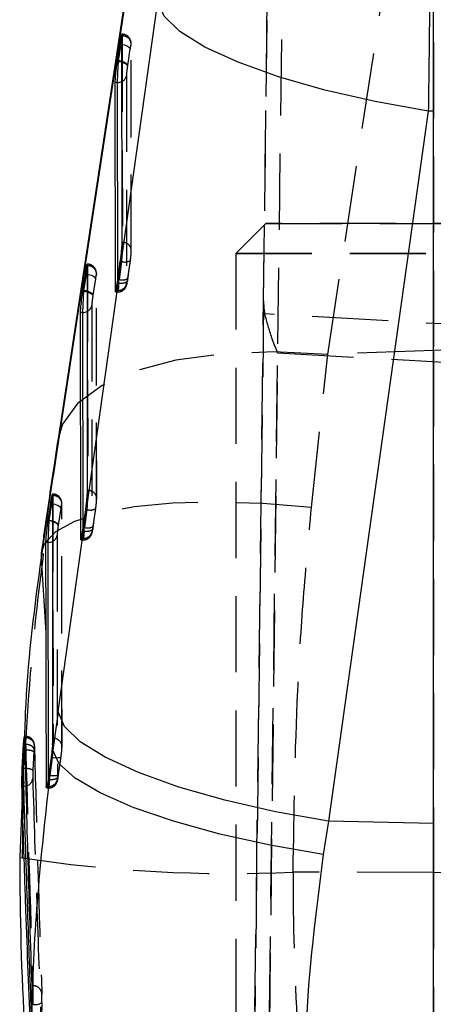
# Model space of a CAD drawing. Extents: x 59 to 746, y 13 to 589.
# Tile 39 of 46: x 414 to 428, y 539 to 572. Entities that reach past the tile are written whole.
import ezdxf

# ---------------------------------------------------------------- set-up
doc = ezdxf.new("R2010")
doc.units = 0
doc.header["$LTSCALE"] = 2
doc.linetypes.add('HIDDEN', pattern=[1.905, 1.27, -0.635])
doc.layers.get('0').update_dxf_attribs({"linetype": 'CONTINUOUS'})

msp = doc.modelspace()

# ---------------------------------------------------------------- linework, layer by layer
at = {"color": 7, "linetype": 'HIDDEN'}
for p, q in [((424.354141, 560.783317), (427.685766, 582.619449)), ((427.877641, 582.626751), (427.877641, 560.91707)), ((421.080758, 470.330095), (422.427344, 580.544045)), ((422.894276, 578.911891), (421.567082, 470.285153)), ((422.20778, 562.570145), (422.374458, 576.213202)), ((417.478646, 571.462235), (417.468746, 571.462235)), ((417.482436, 571.410468), (417.476766, 571.410468)), ((417.482436, 571.410468), (417.488493, 564.522168)), ((417.743983, 570.975265), (417.660667, 570.423385)), ((417.77961, 571.101001), (417.782436, 571.138492)), ((417.785665, 564.212671), (417.77961, 571.101001)), ((417.788493, 564.250192), (417.782436, 571.138492)), ((417.660667, 570.423385), (417.658562, 570.409289)), ((417.625871, 570.087096), (417.631965, 563.155403)), ((422.278543, 565.150013), (421.278543, 564.150145)), ((422.278543, 565.146705), (421.278543, 564.146569)), ((422.278543, 565.150013), (445.678543, 565.150013)), ((422.278543, 565.146705), (422.278543, 565.150013)), ((445.678543, 565.146705), (422.278543, 565.146705)), ((417.488493, 564.522168), (417.482822, 564.522168)), ((417.785665, 564.212671), (417.788493, 564.250192)), ((446.678543, 564.150145), (421.278543, 564.150145)), ((421.278543, 564.150145), (421.278543, 470.351612)), ((421.278543, 564.146569), (446.678543, 564.146569)), ((416.321008, 563.794127), (416.311106, 563.794127)), ((416.324796, 563.74236), (416.319127, 563.74236)), ((416.324796, 563.74236), (416.331387, 556.249073)), ((417.460187, 563.885292), (417.376668, 563.288173)), ((417.460187, 563.885292), (417.420954, 563.885292)), ((417.673776, 563.319137), (417.757295, 563.916287)), ((417.673841, 563.323459), (417.757361, 563.920608)), ((417.757361, 563.920608), (417.757295, 563.916287)), ((416.586344, 563.307157), (416.503027, 562.755277)), ((416.624796, 563.470384), (416.62197, 563.432893)), ((416.628559, 555.939576), (416.62197, 563.432893)), ((416.631386, 555.977067), (416.624796, 563.470384)), ((417.376668, 563.288173), (417.337437, 563.288173)), ((417.673841, 563.323459), (417.673776, 563.319137)), ((417.367703, 563.155403), (417.317797, 563.155403)), ((417.334792, 562.919846), (417.334486, 563.267252)), ((416.503027, 562.755277), (416.500924, 562.741181)), ((417.334792, 562.919846), (417.246171, 562.919846)), ((417.254195, 562.868675), (417.338429, 562.868675)), ((416.468231, 562.418988), (416.474859, 554.882279)), ((422.20778, 562.570145), (421.080802, 470.33017)), ((433.978543, 561.478278), (422.246643, 562.132647)), ((421.566734, 470.253071), (422.673503, 560.838958)), ((422.673503, 560.838958), (433.978543, 560.208431)), ((423.808392, 555.677017), (424.354141, 560.783317)), ((427.877641, 560.91707), (424.354141, 560.783317)), ((427.877641, 560.91707), (427.877641, 543.498626)), ((415.163456, 556.126258), (415.153515, 556.126258)), ((415.167256, 556.074908), (415.161586, 556.074908)), ((415.167256, 556.074908), (415.174423, 547.976902)), ((416.331387, 556.249073), (416.325715, 556.249073)), ((415.46443, 555.765411), (415.467257, 555.802932)), ((415.471595, 547.667405), (415.46443, 555.765411)), ((415.474423, 547.704926), (415.467257, 555.802932)), ((416.628559, 555.939576), (416.631386, 555.977067)), ((415.428723, 555.639139), (415.345338, 555.086812)), ((416.30308, 555.612197), (416.219561, 555.015048)), ((416.30308, 555.612197), (416.263847, 555.612197)), ((416.516669, 555.046043), (416.600189, 555.643162)), ((416.516735, 555.050364), (416.600254, 555.647483)), ((416.600254, 555.647483), (416.600189, 555.643162)), ((415.345338, 555.086812), (415.343933, 555.077454)), ((415.310592, 554.750612), (415.317752, 546.608647)), ((416.210596, 554.882279), (416.16069, 554.882279)), ((416.177685, 554.646751), (416.177379, 554.994157)), ((416.219561, 555.015048), (416.18033, 555.015048)), ((416.516735, 555.050364), (416.516669, 555.046043)), ((416.177685, 554.646751), (416.089064, 554.646751)), ((416.097088, 554.595551), (416.181323, 554.595551)), ((414.218963, 548.060706), (414.208565, 547.781309)), ((414.251935, 548.043838), (414.218484, 548.043838)), ((414.254545, 547.992637), (414.224189, 547.992637)), ((415.174423, 547.976902), (415.168751, 547.976902)), ((414.202087, 546.974352), (414.232923, 547.592661)), ((414.232923, 547.592661), (414.232945, 547.59269)), ((414.532416, 547.522029), (414.501688, 546.911379)), ((414.537758, 547.608158), (414.532416, 547.522029)), ((415.146046, 547.339579), (415.062556, 546.742639)), ((415.146046, 547.339579), (415.107757, 547.339579)), ((415.359656, 546.773544), (415.443154, 547.370544)), ((415.359721, 546.777865), (415.44322, 547.374865)), ((415.05377, 546.612403), (415.012332, 546.612403)), ((415.020425, 546.547374), (415.020315, 546.672246)), ((415.062543, 546.742668), (415.029709, 546.742668)), ((415.053781, 546.612373), (415.05377, 546.612403)), ((415.062556, 546.742639), (415.062543, 546.742668)), ((415.020578, 546.373626), (414.947963, 546.373626)), ((414.955221, 546.322426), (415.024283, 546.322426)), ((414.149007, 544.554105), (414.141016, 543.997428)), ((427.877641, 543.498626), (423.194139, 543.516567)), ((427.877641, 543.498626), (427.877641, 474.44894)), ((414.500406, 539.722463), (414.460117, 539.722463)), ((414.498454, 539.105674), (414.454814, 539.105674))]:
    msp.add_line(p, q, dxfattribs=at)
at = {"color": 7, "linetype": 'CONTINUOUS'}
for p, q in [((427.877641, 568.899414), (427.877641, 581.490329)), ((418.671724, 579.805276), (415.340098, 557.969114)), ((418.651546, 579.538277), (415.31992, 557.702115)), ((415.34479, 548.861286), (418.67593, 572.55291)), ((417.482822, 564.522168), (417.476766, 571.410468)), ((417.398738, 571.133157), (417.31494, 570.578089)), ((417.363011, 570.578089), (417.446809, 571.133157)), ((417.446809, 571.133157), (417.398738, 571.133157)), ((417.31494, 570.578089), (417.311943, 570.558002)), ((417.360979, 570.558002), (417.311943, 570.558002)), ((417.363011, 570.578089), (417.31494, 570.578089)), ((417.360979, 570.558002), (417.363966, 570.578029)), ((417.361748, 570.557973), (417.360979, 570.558002)), ((417.240074, 569.852105), (417.246171, 562.919846)), ((417.328697, 569.852105), (417.240074, 569.852105)), ((427.71015, 568.90296), (424.379011, 545.211336)), ((427.877641, 568.899414), (427.71015, 568.90296)), ((427.877641, 545.137337), (427.877641, 568.899414)), ((416.325715, 556.249073), (416.319127, 563.74236)), ((417.337437, 563.288173), (417.420954, 563.885292)), ((416.2411, 563.46505), (416.157302, 562.909981)), ((416.205373, 562.909981), (416.28917, 563.46505)), ((416.28917, 563.46505), (416.2411, 563.46505)), ((416.157302, 562.909981), (416.154303, 562.889895)), ((416.203339, 562.889895), (416.154303, 562.889895)), ((416.205373, 562.909981), (416.157302, 562.909981)), ((416.203339, 562.889895), (416.206329, 562.909922)), ((416.204108, 562.889865), (416.203339, 562.889895)), ((417.246169, 562.919846), (417.250635, 562.871209)), ((416.082435, 562.183997), (416.089064, 554.646751)), ((416.171057, 562.183997), (416.082435, 562.183997)), ((415.168751, 547.976902), (415.161586, 556.074908)), ((415.083478, 555.797061), (414.999765, 555.242529)), ((415.047836, 555.242529), (415.131549, 555.797061)), ((415.131549, 555.797061), (415.083478, 555.797061)), ((416.18033, 555.015048), (416.263847, 555.612197)), ((414.999765, 555.242529), (414.997686, 555.228671)), ((415.046413, 555.228671), (414.997686, 555.228671)), ((415.047836, 555.242529), (414.999765, 555.242529)), ((415.046413, 555.228671), (415.048486, 555.242499)), ((415.047061, 555.228612), (415.046413, 555.228671)), ((414.924797, 554.515591), (414.927453, 551.493785)), ((415.01342, 554.515591), (414.924797, 554.515591)), ((416.089062, 554.646751), (416.093529, 554.598084)), ((414.777479, 554.149261), (414.774172, 553.998819)), ((414.774172, 553.998819), (414.927453, 551.493785)), ((414.208565, 547.781309), (414.06799, 544.004222)), ((414.145125, 546.974352), (414.176081, 547.592661)), ((414.176081, 547.592661), (414.187873, 547.781309)), ((414.232923, 547.592661), (414.176081, 547.592661)), ((415.155854, 547.761163), (415.166444, 547.588131)), ((414.202087, 546.974352), (414.145125, 546.974352)), ((414.248899, 546.97161), (414.202087, 546.974352)), ((415.029709, 546.742668), (415.012332, 546.612403)), ((414.195802, 546.375623), (414.132402, 546.375623)), ((424.379011, 545.211336), (424.200664, 544.09959)), ((427.877641, 545.137337), (424.379011, 545.211336)), ((427.877641, 529.753303), (427.877641, 545.137337))]:
    msp.add_line(p, q, dxfattribs=at)
at = {"color": 8, "linetype": 'CONTINUOUS'}
for p, q in [((417.446809, 571.133157), (417.477014, 571.128717)), ((417.334486, 563.267252), (417.328697, 569.852105)), ((416.28917, 563.46505), (416.319374, 563.460609)), ((416.177379, 554.994157), (416.171057, 562.183997)), ((415.340098, 557.969114), (415.31992, 557.702115)), ((415.161835, 555.792591), (415.131549, 555.797061)), ((415.020315, 546.672246), (415.01342, 554.515591)), ((415.020578, 546.373626), (415.020425, 546.547374))]:
    msp.add_line(p, q, dxfattribs=at)
at = {"color": 7, "linetype": 'CONTINUOUS', "flags": 128}
for points in [[(427.71015, 568.90296), (425.935424, 569.218686), (424.248376, 569.603732), (422.704899, 570.045373), (421.356132, 570.528975), (420.246762, 571.038475), (419.413545, 571.557066), (418.884087, 572.06749), (418.67593, 572.55291)], [(424.379011, 545.211336), (422.604285, 545.527062), (420.917237, 545.912108), (419.37376, 546.353748), (418.024993, 546.83735), (416.915624, 547.346851), (416.082407, 547.865441), (415.552948, 548.375866), (415.34479, 548.861286)], [(424.200664, 544.09959), (422.42851, 544.409772), (420.743681, 544.783941), (419.201825, 545.209726), (417.85387, 545.673063), (416.744341, 546.158662), (415.909883, 546.65049), (415.378062, 547.132274), (415.166444, 547.588131)], [(414.263711, 546.383014), (414.252578, 546.380838), (414.195802, 546.375623)]]:
    msp.add_lwpolyline(points, dxfattribs=at)
at = {"color": 7, "linetype": 'HIDDEN', "flags": 128}
for points in [[(417.474198, 571.439376), (417.476623, 571.456572), (417.481361, 571.452102), (417.482436, 571.410498), (417.482436, 571.410468), (417.482436, 571.410468)], [(417.477014, 571.128717), (417.504674, 571.123531), (417.560324, 571.109643), (417.611627, 571.09203), (417.656623, 571.071407), (417.693585, 571.048489), (417.721102, 571.0242), (417.738118, 570.999494), (417.743983, 570.975265)], [(416.31656, 563.771268), (416.318983, 563.788464), (416.323722, 563.783964), (416.324796, 563.74239), (416.324796, 563.74236), (416.324796, 563.74236)], [(416.319374, 563.460609), (416.347035, 563.455423), (416.402685, 563.441536), (416.45399, 563.423922), (416.498984, 563.403269), (416.535946, 563.380381), (416.563463, 563.356092), (416.58048, 563.331386), (416.586344, 563.307157)], [(424.354141, 560.783317), (422.550815, 560.868492), (420.839101, 560.802749), (419.27762, 560.588261), (417.91985, 560.232451), (416.812294, 559.747448), (415.992882, 559.149882), (415.489681, 558.460256), (415.340098, 557.969114)], [(415.159023, 556.103101), (415.161688, 556.121966), (415.166177, 556.116155), (415.167256, 556.074938), (415.167256, 556.074908), (415.167256, 556.074908)], [(423.808392, 555.677017), (422.179668, 555.810383), (420.620538, 555.858811), (419.1744, 555.820903), (417.881508, 555.69773), (416.777846, 555.49272), (415.894138, 555.211565), (415.254979, 554.862103), (414.87816, 554.454079), (414.777479, 554.149261)], [(415.428723, 555.639139), (415.422857, 555.663368), (415.405842, 555.688104), (415.378325, 555.712393), (415.341363, 555.735281), (415.296367, 555.755934), (415.245064, 555.773547), (415.189414, 555.787405), (415.161835, 555.792591)], [(415.146046, 547.339579), (415.204993, 547.333261), (415.2616, 547.330072), (415.313617, 547.330132), (415.35898, 547.33344), (415.395886, 547.339907), (415.422868, 547.349205), (415.438859, 547.361037), (415.44322, 547.374865)], [(440.079445, 543.498626), (438.556762, 543.49353), (437.0319, 543.489894), (435.505585, 543.487718), (433.978543, 543.486973), (432.451501, 543.487718), (430.925186, 543.489894), (429.400324, 543.49353), (427.877641, 543.498626)]]:
    msp.add_lwpolyline(points, dxfattribs=at)
at = {"color": 8, "linetype": 'CONTINUOUS', "flags": 128}
msp.add_lwpolyline([(415.02429, 546.328714), (415.022627, 546.324989), (415.020578, 546.373597), (415.020578, 546.373626), (415.020578, 546.373626)], dxfattribs=at)
at = {"color": 7, "linetype": 'HIDDEN'}
for centre, radius, start, end in [((417.496919, 571.125), 0.285835, 2.7055351, 92.9043038), ((417.354459, 570.134504), 0.275521, 296.6645557, 350.0919669), ((417.502975, 564.236699), 0.285836, 2.7056937, 92.9041453), ((416.339281, 563.456894), 0.285833, 2.7050583, 92.9047806), ((417.576005, 564.214595), 0.349076, 250.6228836, 301.2882393), ((417.492514, 563.617496), 0.349104, 250.6196527, 301.2800994), ((417.345269, 563.21186), 0.292202, 267.9450245, 348.8598206), ((416.196789, 562.466418), 0.275555, 296.6685453, 350.0886689), ((433.978543, 399.987446), 161.045226, 87.82893539, 92.17106461), ((415.181738, 555.789438), 0.285837, 2.7059291, 92.9042639), ((416.345843, 555.963577), 0.285862, 2.704853, 92.898738), ((416.418925, 555.941525), 0.349109, 250.6199812, 301.279771), ((415.0403, 554.797194), 0.274277, 296.5590677, 350.22182), ((416.188193, 554.938734), 0.292172, 267.9388918, 348.8588954), ((416.335379, 555.344346), 0.349072, 250.622555, 301.2885679), ((414.270262, 547.709339), 0.283735, 359.1149178, 93.1755395), ((415.190138, 547.694574), 0.282765, 354.4863284, 93.1859434), ((414.270387, 546.5012), 0.4709, 60.581282, 92.615421), ((414.211443, 546.663463), 0.285278, 280.5571908, 354.5731017), ((415.031344, 546.665406), 0.291978, 267.8868969, 348.7908002), ((421.068097, 589.367859), 45.900555, 261.2278223, 272.6548003), ((414.516152, 539.438766), 0.284134, 1.0355919, 93.1767913), ((414.581461, 539.497754), 0.40077, 258.0464296, 302.7575117)]:
    msp.add_arc(centre, radius, start, end, dxfattribs=at)
at = {"color": 7, "linetype": 'CONTINUOUS'}
for centre, radius, start, end in [((417.329406, 570.175757), 0.323653, 269.8745196, 297.350683), ((416.171898, 562.507111), 0.323115, 269.8508857, 297.3739902)]:
    msp.add_arc(centre, radius, start, end, dxfattribs=at)
at = {"color": 8, "linetype": 'CONTINUOUS'}
msp.add_arc((415.014074, 554.839204), 0.323614, 269.8842337, 297.3867526, dxfattribs=at)
at = {"color": 7, "linetype": 'CONTINUOUS'}
for centre, major_axis, ratio, start_param, end_param in [((415.58263, 558.66432), (1.781494, 11.913678), 0.024864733, 0.000530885, 0.003718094), ((417.363494, 570.460621), (0.296674, -0.04455), 0.387844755, 1.23518044, 1.627378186), ((417.322966, 563.420758), (0.068955, 0.548433), 0.057504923, 4.214584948, 4.475442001), ((414.424991, 550.996209), (1.781494, 11.913678), 0.024864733, 0.000530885, 0.003718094), ((416.205855, 562.792511), (0.296674, -0.04455), 0.387844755, 1.23518044, 1.627378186), ((415.318008, 546.622891), (3.293592, 26.194833), 0.057502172, 1.141335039, 1.292594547), ((412.428528, 537.771814), (2.620069, 17.47067), 0.016953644, 0.000375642, 0.002542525), ((415.048164, 555.124056), (0.296663, -0.044624), 0.391228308, 1.235219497, 1.628494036), ((416.165859, 555.147646), (0.068955, 0.548433), 0.057504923, 4.214584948, 4.475442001), ((495.719344, 516.303502), (-12.36546, 259.205038), 0.30801992, 1.419935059, 1.439844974), ((417.292096, 528.946147), (9.886289, 78.628348), 0.057502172, 1.321961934, 1.338663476), ((494.787148, 531.537905), (-12.379551, 259.449725), 0.307729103, 1.492656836, 1.524566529), ((494.443406, 537.155505), (79.999724, -1.523524), 0.971868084, 3.029847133, 3.037585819), ((493.959285, 545.067246), (14.656589, 82.766754), 0.948889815, 1.749939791, 1.819374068)]:
    msp.add_ellipse(centre, major_axis=major_axis, ratio=ratio, start_param=start_param, end_param=end_param, dxfattribs=at)
at = {"color": 7, "linetype": 'HIDDEN'}
for centre, major_axis, ratio, start_param, end_param in [((417.363494, 570.460621), (0.296674, -0.04455), 0.387844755, 0.062820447, 1.23518044), ((417.370113, 563.420758), (0.031154, 0.548447), 0.026375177, 4.208853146, 4.469710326), ((417.667286, 563.383519), (0.031237, 0.248441), 0.057504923, 4.214584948, 4.475475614), ((416.205855, 562.792511), (0.296674, -0.04455), 0.387844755, 0.062820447, 1.23518044), ((422.707819, 562.5703), (0.016778, 1.064241), 0.469749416, 1.57834703, 2.002004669), ((415.048164, 555.124056), (0.296663, -0.044624), 0.391228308, 0.062915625, 1.235219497), ((416.213006, 555.147646), (0.031154, 0.548447), 0.026375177, 4.208853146, 4.469710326), ((416.510179, 555.110408), (0.031237, 0.248441), 0.057504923, 4.214584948, 4.475475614), ((495.094769, 532.502757), (-12.425975, 260.422662), 0.307729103, 1.496605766, 1.528390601), ((495.094769, 532.230487), (-12.419668, 260.136521), 0.306915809, 1.496629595, 1.528414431), ((415.055941, 546.875314), (0.031306, 0.549659), 0.026444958, 4.215120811, 4.470171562), ((415.353114, 546.838075), (0.031389, 0.249653), 0.057504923, 4.220672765, 4.47601129), ((493.087727, 544.631306), (11.257842, 73.63433), 0.936814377, 1.728043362, 1.797477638), ((494.790702, 537.199687), (79.879497, -4.705103), 0.984212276, 3.176466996, 3.184081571)]:
    msp.add_ellipse(centre, major_axis=major_axis, ratio=ratio, start_param=start_param, end_param=end_param, dxfattribs=at)
at = {"color": 7, "linetype": 'CONTINUOUS'}
for points, knots in [([(427.82222, 581.485948), (427.821829, 581.198109), (427.821047, 580.622434), (427.814947, 579.430046), (427.805319, 578.030328), (427.792233, 576.445402), (427.776049, 574.720033), (427.756762, 572.853686), (427.734667, 570.882705), (427.718322, 569.562876), (427.71015, 568.90296)], [0, 0, 0, 0, 0.122239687, 0.244478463, 0.366718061, 0.488957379, 0.611202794, 0.733447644, 0.866723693, 1, 1, 1, 1]), ([(417.459984, 571.446767), (417.453971, 571.426213), (417.441932, 571.385054), (417.41964, 571.266834), (417.404917, 571.172675), (417.398738, 571.133157)], [0, 0, 0, 0, 0.366654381, 0.734191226, 1, 1, 1, 1]), ([(417.476766, 571.410468), (417.476353, 571.434758), (417.475819, 571.466212), (417.470058, 571.457681), (417.468746, 571.455738)], [0, 0, 0, 0, 0.7722182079, 1, 1, 1, 1]), ([(417.311943, 570.558002), (417.303347, 570.497386), (417.286153, 570.376126), (417.263991, 570.185483), (417.24793, 570.016783), (417.240859, 569.907601), (417.240261, 569.865315), (417.240074, 569.852105)], [0, 0, 0, 0, 0.2254145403, 0.4509321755, 0.6749710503, 0.8984581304, 1, 1, 1, 1]), ([(417.328697, 569.852105), (417.328697, 569.852114), (417.328697, 569.881388), (417.330082, 569.949479), (417.335969, 570.105164), (417.345073, 570.287459), (417.35402, 570.44383), (417.359919, 570.530405), (417.36156, 570.556671), (417.361562, 570.556691)], [0, 0, 0, 0, 0.00007596, 0.223842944, 0.44847263, 0.673725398, 0.898885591, 0.999923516, 1, 1, 1, 1]), ([(417.361562, 570.556691), (417.361564, 570.556711), (417.361617, 570.55714), (417.361684, 570.557566), (417.361748, 570.557973)], [0, 0, 0, 0, 0.0462693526, 1, 1, 1, 1]), ([(417.361748, 570.557973), (417.396073, 570.553099), (417.437263, 570.547251), (417.471784, 570.535162), (417.477537, 570.533147)], [0, 0, 0, 0, 0.8333343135, 1, 1, 1, 1]), ([(417.420954, 563.885292), (417.429241, 563.947197), (417.445814, 564.071002), (417.465644, 564.25419), (417.479962, 564.419001), (417.481841, 564.486797), (417.482822, 564.522168)], [0, 0, 0, 0, 0.244666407, 0.489317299, 0.733569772, 1, 1, 1, 1]), ([(416.302344, 563.778659), (416.296332, 563.758105), (416.284292, 563.716947), (416.262003, 563.598726), (416.24728, 563.504567), (416.2411, 563.46505)], [0, 0, 0, 0, 0.366654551, 0.734191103, 1, 1, 1, 1]), ([(416.319127, 563.74236), (416.318714, 563.76665), (416.31818, 563.798104), (416.312418, 563.789573), (416.311106, 563.78763)], [0, 0, 0, 0, 0.7722334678, 1, 1, 1, 1]), ([(417.254195, 562.875053), (417.256902, 562.875637), (417.263378, 562.877036), (417.281903, 562.951673), (417.301566, 563.054784), (417.31397, 563.131917), (417.317843, 563.156)], [0, 0, 0, 0, 0.226158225, 0.54103439, 0.856698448, 1, 1, 1, 1]), ([(416.154303, 562.889895), (416.145709, 562.829278), (416.128516, 562.708018), (416.106354, 562.517375), (416.09029, 562.348675), (416.08322, 562.239494), (416.082622, 562.197207), (416.082435, 562.183997)], [0, 0, 0, 0, 0.225414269, 0.450931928, 0.674971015, 0.898458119, 1, 1, 1, 1]), ([(416.171057, 562.183997), (416.171057, 562.183997), (416.171057, 562.183991), (416.172446, 562.295008), (416.178328, 562.433376), (416.187436, 562.620367), (416.196384, 562.775599), (416.202279, 562.862297), (416.203921, 562.888563), (416.203922, 562.888583)], [0, 0, 0, 0, 0.000067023, 0.223851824, 0.4484789, 0.673729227, 0.898886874, 0.999923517, 1, 1, 1, 1]), ([(416.203922, 562.888583), (416.203924, 562.888603), (416.203978, 562.889033), (416.204045, 562.889459), (416.204108, 562.889865)], [0, 0, 0, 0, 0.0462693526, 1, 1, 1, 1]), ([(416.204108, 562.889865), (416.238433, 562.884991), (416.279624, 562.879143), (416.314144, 562.867054), (416.319898, 562.865039)], [0, 0, 0, 0, 0.8333343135, 1, 1, 1, 1]), ([(415.340098, 557.969114), (415.293154, 557.659753), (415.132261, 556.59946), (414.945208, 555.324645), (414.806301, 554.352588), (414.779894, 554.167798)], [0, 0, 0, 0, 0.250179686, 0.857457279, 1, 1, 1, 1]), ([(415.144703, 556.11079), (415.138598, 556.089783), (415.126535, 556.048271), (415.10427, 555.929861), (415.08967, 555.836612), (415.083478, 555.797061)], [0, 0, 0, 0, 0.371054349, 0.73323661, 1, 1, 1, 1]), ([(415.161586, 556.074908), (415.161145, 556.099078), (415.160575, 556.130312), (415.154817, 556.12178), (415.153515, 556.11985)], [0, 0, 0, 0, 0.773818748, 1, 1, 1, 1]), ([(416.263847, 555.612197), (416.272135, 555.674092), (416.288712, 555.797896), (416.308535, 555.981087), (416.322856, 556.145906), (416.324734, 556.213702), (416.325715, 556.249073)], [0, 0, 0, 0, 0.244628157, 0.489317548, 0.733569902, 1, 1, 1, 1]), ([(414.997686, 555.228671), (414.988992, 555.167581), (414.971602, 555.045397), (414.949031, 554.852407), (414.932832, 554.682666), (414.925585, 554.57196), (414.92499, 554.529392), (414.924797, 554.515591)], [0, 0, 0, 0, 0.22566239, 0.451342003, 0.675652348, 0.894838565, 1, 1, 1, 1]), ([(415.01342, 554.515591), (415.01342, 554.515601), (415.01342, 554.546489), (415.014751, 554.611598), (415.020654, 554.767485), (415.029435, 554.947365), (415.038894, 555.107245), (415.044967, 555.19657), (415.046903, 555.227549), (415.046905, 555.227568)], [0, 0, 0, 0, 0.000071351, 0.221851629, 0.440794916, 0.666757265, 0.881899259, 0.999924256, 1, 1, 1, 1]), ([(415.046905, 555.227568), (415.046907, 555.227588), (415.046951, 555.227941), (415.047008, 555.228286), (415.047061, 555.228612)], [0, 0, 0, 0, 0.056296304, 1, 1, 1, 1]), ([(415.162357, 555.203816), (415.156766, 555.2058), (415.122405, 555.217993), (415.081397, 555.223772), (415.047061, 555.228612)], [0, 0, 0, 0, 0.162703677, 1, 1, 1, 1]), ([(416.097088, 554.601928), (416.099795, 554.602524), (416.106271, 554.60395), (416.124795, 554.678581), (416.14446, 554.78166), (416.156864, 554.858791), (416.160737, 554.882875)], [0, 0, 0, 0, 0.226174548, 0.541053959, 0.856697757, 1, 1, 1, 1]), ([(414.774172, 553.998819), (414.557113, 552.392948), (414.293655, 550.443798), (414.230147, 548.417561), (414.218963, 548.060706)], [0, 0, 0, 0, 0.823882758, 1, 1, 1, 1]), ([(414.187862, 547.78116), (414.191754, 547.831143), (414.199536, 547.931088), (414.210537, 548.022501), (414.219052, 548.054191), (414.223023, 548.030952), (414.223976, 547.999649), (414.224189, 547.992637)], [0, 0, 0, 0, 0.233856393, 0.467616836, 0.701588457, 0.933163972, 1, 1, 1, 1]), ([(415.155854, 547.761163), (415.159958, 547.810982), (415.167309, 547.900215), (415.168309, 547.953407), (415.168751, 547.976902)], [0, 0, 0, 0, 0.5583043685, 1, 1, 1, 1]), ([(414.601846, 532.120889), (414.503521, 534.710606), (414.30522, 539.933568), (414.877778, 545.022472), (415.166444, 547.588131)], [0, 0, 0, 0, 0.495832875, 1, 1, 1, 1]), ([(415.155854, 547.761163), (415.150393, 547.704793), (415.139475, 547.592103), (415.12136, 547.44207), (415.110552, 547.360634), (415.107757, 547.339579)], [0, 0, 0, 0, 0.42598718, 0.851588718, 1, 1, 1, 1]), ([(414.132402, 546.375623), (414.131878, 546.40748), (414.13083, 546.471191), (414.133075, 546.627706), (414.137824, 546.802113), (414.142797, 546.91942), (414.145125, 546.974352)], [0, 0, 0, 0, 0.2578208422, 0.5156166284, 0.7731764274, 1, 1, 1, 1]), ([(415.012332, 546.612403), (415.004626, 546.560157), (414.989216, 546.455678), (414.969519, 546.354446), (414.955336, 546.312914), (414.948954, 546.329379), (414.948196, 546.363194), (414.947963, 546.373626)], [0, 0, 0, 0, 0.226536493, 0.453018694, 0.679340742, 0.901069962, 1, 1, 1, 1]), ([(414.422894, 538.111648), (414.369623, 539.488929), (414.289716, 541.554853), (414.196414, 544.309538), (414.153739, 545.686927), (414.132402, 546.375623)], [0, 0, 0, 0, 0.499999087, 0.749999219, 1, 1, 1, 1]), ([(424.200664, 544.09959), (423.952128, 542.166954), (423.449473, 538.258258), (423.623603, 534.237843), (423.711635, 532.205304)], [0, 0, 0, 0, 0.4944453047, 1, 1, 1, 1]), ([(414.460117, 539.722463), (414.460785, 539.690338), (414.46212, 539.626104), (414.461349, 539.469221), (414.458854, 539.288774), (414.456146, 539.16604), (414.454814, 539.105674)], [0, 0, 0, 0, 0.252725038, 0.505323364, 0.75669492, 1, 1, 1, 1])]:
    msp.add_open_spline(points, degree=3, knots=knots, dxfattribs=at)
at = {"color": 8, "linetype": 'CONTINUOUS'}
for points, knots in [([(417.446809, 571.133157), (417.44681, 571.133177), (417.45044, 571.191245), (417.458578, 571.2935), (417.468174, 571.402443), (417.472447, 571.428644), (417.474198, 571.439376)], [0, 0, 0, 0, 0.000127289, 0.372014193, 0.742779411, 1, 1, 1, 1]), ([(416.28917, 563.46505), (416.289171, 563.465069), (416.2928, 563.523137), (416.300942, 563.625392), (416.310533, 563.734335), (416.314809, 563.760536), (416.31656, 563.771268)], [0, 0, 0, 0, 0.000127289, 0.372014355, 0.742779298, 1, 1, 1, 1]), ([(415.131549, 555.797061), (415.13155, 555.797071), (415.137434, 555.844136), (415.142242, 555.962999), (415.153408, 556.066855), (415.157379, 556.092492), (415.159023, 556.103101)], [0, 0, 0, 0, 0.000079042, 0.37448766, 0.741138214, 1, 1, 1, 1]), ([(414.449858, 538.857987), (414.407027, 539.985256), (414.364185, 541.112803), (414.280121, 543.623528), (414.237958, 544.999714), (414.195802, 546.375623)], [0, 0, 0, 0, 0.450303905, 0.450414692, 1, 1, 1, 1])]:
    msp.add_open_spline(points, degree=3, knots=knots, dxfattribs=at)
at = {"color": 7, "linetype": 'HIDDEN'}
for points, knots in [([(417.781415, 571.162423), (417.781223, 571.169108), (417.780651, 571.189055), (417.772624, 571.237446), (417.747052, 571.306573), (417.693404, 571.380909), (417.607675, 571.438366), (417.529872, 571.465847), (417.486024, 571.4599), (417.478187, 571.458837)], [0, 0, 0, 0, 0.059299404, 0.176946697, 0.318693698, 0.51889207, 0.728587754, 0.951490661, 1, 1, 1, 1]), ([(417.778259, 571.120402), (417.776995, 571.122917), (417.774395, 571.128089), (417.766186, 571.100244), (417.755727, 571.049489), (417.747898, 571.000005), (417.743983, 570.975265)], [0, 0, 0, 0, 0.240234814, 0.493914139, 0.746967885, 1, 1, 1, 1]), ([(417.477537, 570.533147), (417.501763, 570.525711), (417.556271, 570.50898), (417.618158, 570.473458), (417.649241, 570.441299), (417.657687, 570.420051), (417.658333, 570.412108), (417.658562, 570.409289)], [0, 0, 0, 0, 0.233044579, 0.524345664, 0.815671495, 0.934583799, 1, 1, 1, 1]), ([(417.658562, 570.409289), (417.656865, 570.397573), (417.651252, 570.358823), (417.642166, 570.287534), (417.633183, 570.204034), (417.627093, 570.13161), (417.626276, 570.101862), (417.625871, 570.087096)], [0, 0, 0, 0, 0.097624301, 0.322904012, 0.549333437, 0.776300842, 1, 1, 1, 1]), ([(417.488493, 564.522168), (417.488493, 564.522158), (417.488493, 564.492969), (417.487179, 564.425869), (417.481342, 564.270965), (417.472171, 564.084401), (417.46429, 563.950941), (417.460188, 563.885312), (417.460187, 563.885292)], [0, 0, 0, 0, 0.0000829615, 0.2437673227, 0.4883779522, 0.7336533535, 0.9999193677, 1, 1, 1, 1]), ([(417.757361, 563.920608), (417.761472, 563.951437), (417.769388, 564.010807), (417.778488, 564.096598), (417.784536, 564.168571), (417.785289, 564.19797), (417.785665, 564.212671)], [0, 0, 0, 0, 0.264421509, 0.509216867, 0.754599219, 1, 1, 1, 1]), ([(416.623775, 563.494315), (416.623583, 563.501), (416.623011, 563.520948), (416.614987, 563.569339), (416.589414, 563.638465), (416.535764, 563.712804), (416.450039, 563.770244), (416.372228, 563.797781), (416.328386, 563.791773), (416.32055, 563.7907)], [0, 0, 0, 0, 0.0592991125, 0.1769452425, 0.3186915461, 0.5188911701, 0.7285826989, 0.9514881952, 1, 1, 1, 1]), ([(416.62197, 563.432893), (416.621754, 563.440336), (416.621244, 563.457933), (416.616683, 563.458828), (416.608609, 563.432588), (416.598072, 563.381268), (416.590253, 563.33186), (416.586344, 563.307157)], [0, 0, 0, 0, 0.1555503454, 0.367770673, 0.5788668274, 0.7894424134, 1, 1, 1, 1]), ([(417.338236, 562.871447), (417.344234, 562.870554), (417.383453, 562.864714), (417.450213, 562.886929), (417.523027, 562.927816), (417.572732, 562.977413), (417.604451, 563.025566), (417.62286, 563.067003), (417.634645, 563.10344), (417.653996, 563.181835), (417.674675, 563.322215), (417.692834, 563.436851), (417.698188, 563.470652)], [0, 0, 0, 0, 0.020678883, 0.135207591, 0.228245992, 0.307085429, 0.37345391, 0.427991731, 0.475584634, 0.546934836, 0.866406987, 1, 1, 1, 1]), ([(417.367658, 563.156), (417.367656, 563.15598), (417.362448, 563.10043), (417.356593, 563.002386), (417.34575, 562.901044), (417.338573, 562.85956), (417.335192, 562.874979), (417.334888, 562.909024), (417.334792, 562.919846)], [0, 0, 0, 0, 0.000080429, 0.224868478, 0.448796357, 0.672195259, 0.895806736, 1, 1, 1, 1]), ([(417.664923, 563.263318), (417.660146, 563.245008), (417.650591, 563.208388), (417.581734, 563.169217), (417.483876, 563.147837), (417.406458, 563.152881), (417.367749, 563.155403)], [0, 0, 0, 0, 0.249998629, 0.500001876, 0.750003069, 1, 1, 1, 1]), ([(417.631965, 563.155403), (417.632062, 563.150309), (417.632363, 563.134393), (417.635691, 563.12714), (417.643061, 563.146562), (417.653166, 563.192057), (417.660993, 563.239499), (417.664923, 563.263318)], [0, 0, 0, 0, 0.105635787, 0.330018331, 0.553210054, 0.775686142, 1, 1, 1, 1]), ([(416.319898, 562.865039), (416.344124, 562.857603), (416.398632, 562.840872), (416.460517, 562.80535), (416.491606, 562.773191), (416.500046, 562.751943), (416.500694, 562.744), (416.500924, 562.741181)], [0, 0, 0, 0, 0.233044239, 0.524344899, 0.815672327, 0.934583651, 1, 1, 1, 1]), ([(416.500924, 562.741181), (416.499227, 562.729465), (416.493614, 562.690715), (416.484526, 562.619426), (416.475544, 562.535927), (416.469453, 562.463502), (416.468637, 562.433754), (416.468231, 562.418988)], [0, 0, 0, 0, 0.09762424, 0.32290443, 0.549333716, 0.77630098, 1, 1, 1, 1]), ([(422.673503, 560.838958), (422.672187, 560.842376), (422.60871, 561.007132), (422.434939, 561.444904), (422.319261, 561.867412), (422.246643, 562.132647)], [0, 0, 0, 0, 0.007822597, 0.377147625, 1, 1, 1, 1]), ([(415.467246, 555.804363), (415.467246, 555.805013), (415.46725, 555.814168), (415.466249, 555.849726), (415.456587, 555.904615), (415.429459, 555.975015), (415.375032, 556.047869), (415.288574, 556.104073), (415.211674, 556.130503), (415.169353, 556.124298), (415.162998, 556.123367)], [0, 0, 0, 0, 0.008678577, 0.122195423, 0.237622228, 0.369806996, 0.556044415, 0.753671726, 0.963005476, 1, 1, 1, 1]), ([(416.331387, 556.249073), (416.331387, 556.249063), (416.331387, 556.219871), (416.330073, 556.15274), (416.324235, 555.997843), (416.315066, 555.811285), (416.307182, 555.677836), (416.303081, 555.612217), (416.30308, 555.612197)], [0, 0, 0, 0, 0.000082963, 0.243793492, 0.488408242, 0.733687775, 0.999919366, 1, 1, 1, 1]), ([(415.463111, 555.784395), (415.461902, 555.786983), (415.459341, 555.792469), (415.451205, 555.765576), (415.440552, 555.713682), (415.432669, 555.664004), (415.428723, 555.639139)], [0, 0, 0, 0, 0.23218195, 0.492048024, 0.745757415, 1, 1, 1, 1]), ([(416.600254, 555.647483), (416.604365, 555.678313), (416.612281, 555.737683), (416.621382, 555.823478), (416.627428, 555.895474), (416.628182, 555.924876), (416.628559, 555.939576)], [0, 0, 0, 0, 0.264402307, 0.509179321, 0.754617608, 1, 1, 1, 1]), ([(423.194139, 543.516567), (423.225117, 545.542316), (423.272073, 548.612857), (423.524048, 552.668601), (423.71361, 554.674206), (423.808392, 555.677017)], [0, 0, 0, 0, 0.492241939, 0.746118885, 1, 1, 1, 1]), ([(415.343933, 555.077454), (415.343679, 555.08059), (415.343017, 555.088775), (415.334394, 555.110516), (415.303498, 555.143068), (415.241464, 555.179295), (415.186763, 555.196251), (415.162357, 555.203816)], [0, 0, 0, 0, 0.070876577, 0.185002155, 0.475476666, 0.76597751, 1, 1, 1, 1]), ([(415.343933, 555.077454), (415.341907, 555.063475), (415.336027, 555.02291), (415.326726, 554.949646), (415.317791, 554.866743), (415.311784, 554.794806), (415.310989, 554.765351), (415.310592, 554.750612)], [0, 0, 0, 0, 0.114902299, 0.333432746, 0.557911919, 0.778791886, 1, 1, 1, 1]), ([(416.181129, 554.598322), (416.187127, 554.59744), (416.226354, 554.591669), (416.29309, 554.613828), (416.36594, 554.654689), (416.415616, 554.704318), (416.447346, 554.75247), (416.465753, 554.793908), (416.477539, 554.830346), (416.496887, 554.908736), (416.517569, 555.049123), (416.535727, 555.163756), (416.541081, 555.197558)], [0, 0, 0, 0, 0.02067463, 0.135202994, 0.228223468, 0.307086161, 0.373454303, 0.427991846, 0.475584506, 0.546937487, 0.866405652, 1, 1, 1, 1]), ([(416.210549, 554.882875), (416.210548, 554.882855), (416.20707, 554.827205), (416.198686, 554.729336), (416.188857, 554.627943), (416.181408, 554.586434), (416.178091, 554.601839), (416.177783, 554.635918), (416.177685, 554.646751)], [0, 0, 0, 0, 0.000080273, 0.224839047, 0.448772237, 0.672180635, 0.895793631, 1, 1, 1, 1]), ([(416.507816, 554.990193), (416.50304, 554.97188), (416.493489, 554.935258), (416.424621, 554.896128), (416.32677, 554.874748), (416.249351, 554.879769), (416.210642, 554.882279)], [0, 0, 0, 0, 0.250011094, 0.49999238, 0.749999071, 1, 1, 1, 1]), ([(416.474859, 554.882279), (416.474955, 554.877183), (416.475257, 554.861261), (416.478584, 554.854069), (416.485956, 554.873419), (416.496056, 554.918968), (416.503886, 554.96639), (416.507816, 554.990193)], [0, 0, 0, 0, 0.10563239, 0.33002815, 0.553205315, 0.775734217, 1, 1, 1, 1]), ([(414.848164, 554.139635), (414.733489, 553.223666), (414.502071, 551.375213), (414.286572, 548.539253), (414.166707, 546.252761), (414.152891, 544.926882), (414.149007, 544.554105)], [0, 0, 0, 0, 0.292368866, 0.590009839, 0.884729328, 1, 1, 1, 1]), ([(414.238308, 547.78116), (414.238309, 547.78118), (414.24006, 547.837233), (414.243554, 547.928253), (414.248466, 548.024892), (414.252245, 548.04939), (414.25384, 548.042282), (414.254545, 547.992634), (414.254545, 547.992637), (414.254545, 547.992637)], [0, 0, 0, 0, 0.000083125, 0.234510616, 0.467861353, 0.703902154, 0.932667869, 0.999930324, 1, 1, 1, 1]), ([(414.553849, 547.740391), (414.553688, 547.745147), (414.553249, 547.758153), (414.550321, 547.787251), (414.539887, 547.834962), (414.511893, 547.902432), (414.452717, 547.97495), (414.358869, 548.032518), (414.288316, 548.039973), (414.252026, 548.043808)], [0, 0, 0, 0, 0.050749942, 0.138768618, 0.230681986, 0.356638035, 0.578079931, 0.782976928, 1, 1, 1, 1]), ([(415.174423, 547.976902), (415.174423, 547.976892), (415.174423, 547.947525), (415.173048, 547.879635), (415.167213, 547.724227), (415.157972, 547.537027), (415.150161, 547.405416), (415.146047, 547.339599), (415.146046, 547.339579)], [0, 0, 0, 0, 0.0000829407, 0.2451901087, 0.4903604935, 0.73640304, 0.9999204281, 1, 1, 1, 1]), ([(414.532416, 547.522029), (414.527109, 547.529554), (414.516494, 547.544604), (414.44689, 547.566377), (414.34887, 547.584203), (414.271587, 547.589861), (414.232945, 547.59269)], [0, 0, 0, 0, 0.2499965, 0.499999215, 0.750001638, 1, 1, 1, 1]), ([(414.537758, 547.608158), (414.533145, 547.629111), (414.52392, 547.671014), (414.454608, 547.726682), (414.355769, 547.768233), (414.277453, 547.776951), (414.238297, 547.781309)], [0, 0, 0, 0, 0.250015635, 0.4999947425, 0.7500051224, 1, 1, 1, 1]), ([(414.553963, 547.704956), (414.553862, 547.708155), (414.553411, 547.722471), (414.551632, 547.73313), (414.547886, 547.719138), (414.543009, 547.677059), (414.539509, 547.631139), (414.537758, 547.608158)], [0, 0, 0, 0, 0.066325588, 0.296832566, 0.531693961, 0.76562597, 1, 1, 1, 1]), ([(415.44322, 547.374865), (415.447295, 547.405473), (415.455178, 547.464668), (415.464361, 547.55071), (415.470406, 547.622823), (415.471199, 547.65254), (415.471595, 547.667405)], [0, 0, 0, 0, 0.262535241, 0.507736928, 0.753762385, 1, 1, 1, 1]), ([(414.195802, 546.375623), (414.195802, 546.375623), (414.195802, 546.375618), (414.195077, 546.486046), (414.196283, 546.624092), (414.198985, 546.802614), (414.200409, 546.920672), (414.202086, 546.974332), (414.202087, 546.974352)], [0, 0, 0, 0, 0.000072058, 0.258081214, 0.516185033, 0.773598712, 0.999916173, 1, 1, 1, 1]), ([(414.501688, 546.911379), (414.500464, 546.88266), (414.498017, 546.825224), (414.495762, 546.743011), (414.494798, 546.676164), (414.495236, 546.649177), (414.495442, 546.636483)], [0, 0, 0, 0, 0.257204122, 0.514371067, 0.771556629, 1, 1, 1, 1]), ([(414.495442, 546.636483), (414.537324, 545.260762), (414.621095, 542.509106), (414.725032, 539.757644), (414.777005, 538.381806)], [0, 0, 0, 0, 0.499961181, 1, 1, 1, 1]), ([(415.024203, 546.327015), (415.037468, 546.325787), (415.082564, 546.321613), (415.152001, 546.347486), (415.219806, 546.390717), (415.265923, 546.440721), (415.295117, 546.488756), (415.312159, 546.530299), (415.32313, 546.567556), (415.334655, 546.61616), (415.343796, 546.675446), (415.349795, 546.714356)], [0, 0, 0, 0, 0.063107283, 0.214535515, 0.339308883, 0.446210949, 0.537310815, 0.612475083, 0.685000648, 0.793259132, 1, 1, 1, 1]), ([(415.05377, 546.612403), (415.053769, 546.612393), (415.05089, 546.589362), (415.047095, 546.5053), (415.036456, 546.405664), (415.02857, 546.330107), (415.025531, 546.329118), (415.02429, 546.328714)], [0, 0, 0, 0, 0.000066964, 0.155250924, 0.460347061, 0.779705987, 1, 1, 1, 1]), ([(415.053781, 546.612373), (415.092511, 546.609807), (415.169969, 546.604677), (415.267861, 546.625634), (415.336701, 546.664302), (415.3462, 546.700513), (415.35095, 546.718618)], [0, 0, 0, 0, 0.250002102, 0.499998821, 0.750008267, 1, 1, 1, 1]), ([(415.062556, 546.742639), (415.102158, 546.738544), (415.181362, 546.730355), (415.280648, 546.734554), (415.348967, 546.750247), (415.356136, 546.768659), (415.359721, 546.777865)], [0, 0, 0, 0, 0.250001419, 0.500000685, 0.750005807, 1, 1, 1, 1]), ([(415.317752, 546.608647), (415.318169, 546.599259), (415.319002, 546.580494), (415.32506, 546.587752), (415.334036, 546.62245), (415.343254, 546.670841), (415.349029, 546.706693), (415.35095, 546.718618)], [0, 0, 0, 0, 0.22253655, 0.444779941, 0.670175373, 0.890297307, 1, 1, 1, 1]), ([(414.500406, 539.722463), (414.500406, 539.722453), (414.500406, 539.692897), (414.501506, 539.624206), (414.501353, 539.467955), (414.499632, 539.28803), (414.500286, 539.164289), (414.498455, 539.105694), (414.498454, 539.105674)], [0, 0, 0, 0, 0.000085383, 0.254034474, 0.508314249, 0.758757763, 0.999918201, 1, 1, 1, 1]), ([(414.798312, 539.160719), (414.798892, 539.188138), (414.800077, 539.244137), (414.801067, 539.326997), (414.801237, 539.399159), (414.800573, 539.428976), (414.80024, 539.443901)], [0, 0, 0, 0, 0.240617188, 0.491429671, 0.745438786, 1, 1, 1, 1])]:
    msp.add_open_spline(points, degree=3, knots=knots, dxfattribs=at)

doc.saveas('drawing.dxf')
